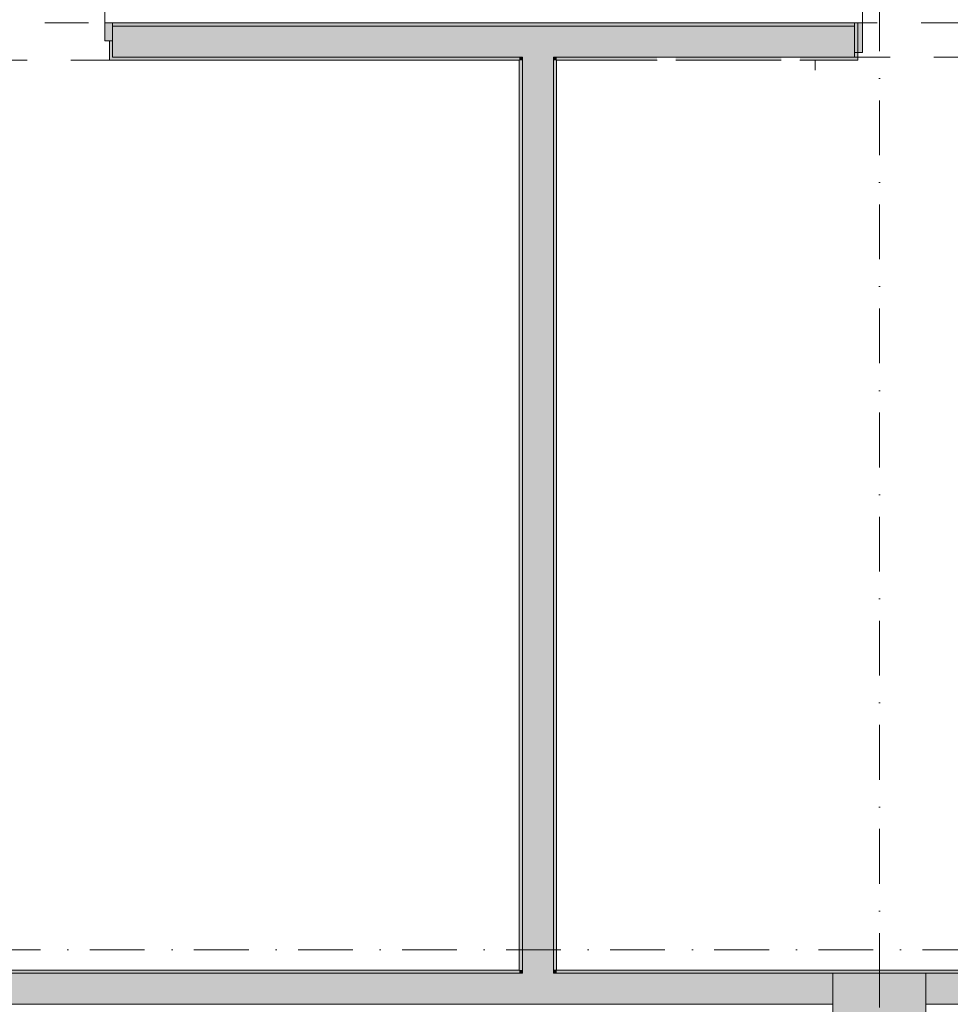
# Model space of a CAD drawing. Header units: millimetres. Extents: x -14761 to 157739, y -22400 to 107990.
# Tile 46 of 256: x 48462 to 54457, y 36100 to 42441. Entities that reach past the tile are written whole.
import ezdxf

# ---------------------------------------------------------------- set-up
doc = ezdxf.new("R2010")
doc.units = ezdxf.units.MM
doc.header["$MEASUREMENT"] = 0
doc.linetypes.add('Штриховая', pattern=[564.444447, 282.222223, -282.222223])
doc.linetypes.add('Штрихпунктирная', pattern=[670.277762, 352.777767, -176.388884, 0, -141.111112])
for name, color, linetype in [('Интерьер - Оборудование бань', 7, 'Continuous'), ('Конструктив - Колонны', 7, 'Continuous'), ('Конструктив - Навесные Стены', 7, 'Continuous'), ('Конструктив - Стены Блок 200 нов', 7, 'Continuous'), ('Элемент Модели - Зона', 7, 'Continuous'), ('Элемент Модели - Оси', 7, 'Continuous')]:
    doc.layers.add(name, color=color, linetype=linetype)

msp = doc.modelspace()

# ---------------------------------------------------------------- hatches: boundary and pattern name
at = {"layer": 'Конструктив - Колонны', "linetype": 'Continuous', "lineweight": 0, "true_color": 0x000000}
msp.add_hatch(color=18, dxfattribs=at).paths.add_polyline_path([(53700, 35700), (54300, 35700), (54300, 36300), (53700, 36300)])
at = {"layer": 'Конструктив - Навесные Стены', "linetype": 'Continuous', "lineweight": 0, "true_color": 0x000000}
msp.add_hatch(color=18, dxfattribs=at).paths.add_polyline_path([(53890.2, 42230), (53890.2, 42420), (53840.2, 42420), (53840.2, 42230)])
at = {"layer": 'Конструктив - Стены Блок 200 нов', "linetype": 'Continuous', "lineweight": 0, "true_color": 0x000000}
for points in [[(49060.4, 42420), (49010.4, 42420), (49010.4, 42305), (49060.4, 42305)], [(49060.4, 42400), (53840.2, 42400), (53840.2, 42420), (49060.4, 42420)], [(49060.4, 42400), (49060.4, 42305), (49060.4, 42200), (51700.2, 42200), (51700.2, 42400)], [(51700.2, 42200), (51900.2, 42200), (51900.2, 42400), (51700.2, 42400)], [(51900.2, 42200), (53840.2, 42200), (53840.2, 42400), (51900.2, 42400)], [(53860.2, 42180), (53860.2, 42420), (53840.2, 42420), (53840.2, 42200), (53840.2, 42180)], [(49040.4, 42180), (49060.4, 42180), (49060.4, 42200), (49060.4, 42305), (49040.4, 42305)], [(49060.4, 42200), (49060.4, 42180), (51680.2, 42180), (51680.2, 42200)], [(51680.2, 42180), (51700.2, 42180), (51700.2, 42200), (51680.2, 42200)], [(51680.2, 42180), (51680.2, 36320), (51700.2, 36320), (51700.2, 42180)], [(51700.2, 42180), (51900.2, 42180), (51900.2, 42200), (51700.2, 42200)], [(51900.2, 36320), (51900.2, 42180), (51700.2, 42180), (51700.2, 36320)], [(51900.2, 42180), (51920.2, 42180), (51920.2, 42200), (51900.2, 42200)], [(51920.2, 36320), (51920.2, 42180), (51900.2, 42180), (51900.2, 36320)], [(51920.2, 42180), (52568.2, 42180), (52568.2, 42200), (51920.2, 42200)], [(52688.2, 42180), (53368.2, 42180), (53368.2, 42200), (52688.2, 42200)], [(53488.2, 42200), (53488.2, 42180), (53840.2, 42180), (53840.2, 42200)], [(42120.3, 36300), (51680.2, 36300), (51680.2, 36320), (42120.3, 36320)], [(45300, 36300), (45300, 36100), (51700.2, 36100), (51700.2, 36300)], [(51680.2, 36300), (51700.2, 36300), (51700.2, 36320), (51680.2, 36320)], [(51700.2, 36300), (51900.2, 36300), (51900.2, 36320), (51700.2, 36320)], [(51700.2, 36100), (51900.2, 36100), (51900.2, 36300), (51700.2, 36300)], [(51900.2, 36300), (51920.2, 36300), (51920.2, 36320), (51900.2, 36320)], [(51900.2, 36100), (53700, 36100), (53700, 36300), (51900.2, 36300)], [(51920.2, 36300), (69979.7, 36300), (69979.7, 36320), (51920.2, 36320)], [(54300, 36300), (54300, 36100), (62700, 36100), (62700, 36300)]]:
    msp.add_hatch(color=18, dxfattribs=at).paths.add_polyline_path(points)

# ---------------------------------------------------------------- linework, layer by layer
at = {"layer": 'Интерьер - Оборудование бань', "color": 7, "linetype": 'Continuous', "lineweight": 15}
msp.add_line((53585.2, 42115), (53585.2, 42180), dxfattribs=at)
at = {"layer": 'Конструктив - Колонны', "color": 251, "linetype": 'Continuous', "lineweight": 5, "true_color": 0x575757}
msp.add_line((54000, 36080), (54000, 36380), dxfattribs=at)
at = {"layer": 'Конструктив - Колонны', "color": 251, "linetype": 'Continuous', "lineweight": 15, "true_color": 0x575757, "flags": 128}
msp.add_lwpolyline([(53700, 35700), (54300, 35700), (54300, 36300), (53700, 36300)], close=True, dxfattribs=at)
at = {"layer": 'Конструктив - Навесные Стены', "color": 7, "linetype": 'Continuous', "lineweight": 15}
for p, q in [((53890.2, 42415), (53890.2, 43325.1)), ((53890.2, 42420), (53840.2, 42420)), ((53840.2, 42420), (53840.2, 42230)), ((53890.2, 42420), (53890.2, 42230)), ((53890.2, 42415), (53890.2, 42395)), ((53890.2, 42395), (53890.2, 42415)), ((53890.2, 42230), (53840.2, 42230))]:
    msp.add_line(p, q, dxfattribs=at)
msp.add_arc((53890.2, 42415), 910.1, 0, 90, dxfattribs=at)
at = {"layer": 'Конструктив - Стены Блок 200 нов', "color": 251, "linetype": 'Continuous', "lineweight": 5, "true_color": 0x575757}
for p, q in [((49010.4, 42420), (49010.4, 43320)), ((49060.4, 42420), (49010.4, 42420)), ((49010.4, 42420), (49010.4, 42305)), ((49060.4, 42305), (49060.4, 42420)), ((49010.4, 42305), (49060.4, 42305))]:
    msp.add_line(p, q, dxfattribs=at)
at = {"layer": 'Конструктив - Стены Блок 200 нов', "color": 251, "linetype": 'Continuous', "lineweight": 20, "true_color": 0x575757}
for p, q in [((49060.4, 42420), (49060.4, 42400)), ((49060.4, 42420), (49060.4, 42400)), ((49060.4, 42420), (49060.4, 42400)), ((51700.2, 42400), (49060.4, 42400)), ((49060.4, 42400), (49060.4, 42305)), ((49060.4, 42400), (49060.4, 42305)), ((49060.4, 42400), (49060.4, 42305)), ((51900.2, 42400), (51700.2, 42400)), ((53840.2, 42400), (51900.2, 42400)), ((53840.2, 42420), (53860.2, 42420)), ((53840.2, 42200), (53840.2, 42420)), ((53860.2, 42420), (53860.2, 42180)), ((53860.2, 42420), (53860.2, 42180)), ((49040.4, 42305), (49040.4, 42180)), ((49060.4, 42305), (49040.4, 42305)), ((49040.4, 42305), (49040.4, 42180)), ((49060.4, 42200), (49060.4, 42305)), ((49060.4, 42180), (49040.4, 42180)), ((49060.4, 42180), (49040.4, 42180)), ((49060.4, 42200), (51700.2, 42200)), ((51700.2, 42200), (51700.2, 42180)), ((51700.2, 42200), (51700.2, 42180)), ((51700.2, 42180), (51700.2, 36320)), ((51900.2, 42180), (51900.2, 42200)), ((51900.2, 42180), (51900.2, 42200)), ((51900.2, 42200), (52568.2, 42200)), ((51900.2, 36320), (51900.2, 42180)), ((52688.2, 42200), (52568.2, 42200)), ((52688.2, 42200), (53368.2, 42200)), ((53488.2, 42200), (53368.2, 42200)), ((53488.2, 42200), (53840.2, 42200)), ((53840.2, 42180), (53860.2, 42180)), ((53840.2, 42180), (53860.2, 42180)), ((51700.2, 36300), (45300, 36300)), ((51700.2, 36320), (51700.2, 36300)), ((51700.2, 36320), (51700.2, 36300)), ((51900.2, 36300), (51900.2, 36320)), ((51900.2, 36300), (51900.2, 36320)), ((53700, 36300), (51900.2, 36300)), ((62700, 36300), (54300, 36300)), ((45300, 36100), (51700.2, 36100)), ((51700.2, 36100), (51900.2, 36100)), ((51900.2, 36100), (53700, 36100)), ((54300, 36100), (62700, 36100))]:
    msp.add_line(p, q, dxfattribs=at)
at = {"layer": 'Конструктив - Стены Блок 200 нов', "color": 251, "linetype": 'Continuous', "lineweight": 20, "true_color": 0x575757, "flags": 128}
for points in [[(53840.2, 42420), (49060.4, 42420)], [(49060.4, 42180), (51680.2, 42180)], [(51680.2, 42180), (51680.2, 36320)], [(51920.2, 36320), (51920.2, 42180)], [(51920.2, 42180), (52568.2, 42180)], [(52688.2, 42180), (53368.2, 42180)], [(53488.2, 42180), (53840.2, 42180)], [(51680.2, 36320), (42120.3, 36320)], [(69979.7, 36320), (51920.2, 36320)]]:
    msp.add_lwpolyline(points, dxfattribs=at)
at = {"layer": 'Конструктив - Стены Блок 200 нов', "color": 251, "linetype": 'Continuous', "lineweight": 5, "true_color": 0x575757}
msp.add_arc((49010.4, 42420), 900, 90, 180, dxfattribs=at)
at = {"layer": 'Элемент Модели - Зона', "color": 7, "linetype": 'Штриховая', "lineweight": 15, "flags": 128}
for points in [[(36150, 44957.4), (36110, 44957.4), (36110, 36320), (41880.3, 36320), (41880.3, 39141.6), (45142.5, 42405.1), (45156.7, 42391), (45156.7, 42420), (63300, 42420), (63300, 42400), (77399.7, 42400), (77399.7, 42420), (114081.4, 42420), (117316.7, 39176.5), (117320.1, 38841.9), (117320.1, 36305), (117360, 36305), (117360, 34300), (117120, 34300), (117120, 35700), (116700, 35700), (116700, 36100), (108300, 36100), (108300, 35700), (107700, 35700), (107700, 36100), (99320, 36100), (99320, 26970), (107700, 26970), (107700, 27650), (108300, 27650), (108300, 26460), (112380, 26460), (112380, 27370), (112500, 27370), (112500, 21180.1), (117120, 21180.1), (117120, 26250), (116650, 26250), (116650, 27750), (117120, 27750), (117120, 32800), (117360, 32800), (117360, 20150.1), (117120, 20150.1), (117120, 20940.1), (99320, 20940.1), (99320, 14650.1), (117120, 14650.1), (117120, 17700.1), (116700.1, 17700.1), (116700.1, 18325.6), (117120, 18325.6), (117120, 18650.1), (117360, 18650.1), (117360, 18320.1), (120850, 18320.1), (120850, 37205.1), (120238.9, 37205.1), (120238.9, 45000), (125700, 45000), (125700, 45300), (126300, 45300), (126300, 45000), (141025, 45000), (141025, 45100), (140125, 45100), (140125, 47500), (132700, 47500), (132700, 53680), (130530, 53680), (130530, 54300), (129182.9, 54300), (126300, 54300), (126300, 53700), (125700, 53700), (125700, 54212.5), (124799.8, 54212.5), (117300, 54212.5), (117300, 53700), (116700, 53700), (116700, 54212.5), (108300, 54212.5), (108300, 53700), (107700, 53700), (107700, 54212.5), (99300, 54212.5), (99300, 53700), (98700, 53700), (98700, 54212.5), (90650, 54212.5), (90650, 53700), (90050, 53700), (89950, 53700), (89950, 48632.8), (77450.1, 48632.8), (77450.1, 53800), (77450.1, 61690), (77460.1, 61690), (77460.1, 67850), (74720, 67850), (74720, 59730), (73964.5, 59730), (73964.5, 54212), (72300.1, 54212), (72300.1, 53700), (71700.1, 53700), (71700.1, 54212), (63300, 54212), (63300, 53700), (62700, 53700), (62700, 54212), (61025, 54212), (61025, 46500), (61025, 45000), (54300, 45000), (54300, 44700), (53700, 44700), (53700, 45000), (45300, 45000), (45300, 44700), (44700, 44700), (44700, 45000), (36750, 45000), (36750, 44700), (36150, 44700)], [(51680.2, 36320), (51680.2, 42180), (45310.3, 42180), (42120.3, 38990.2), (42120.3, 36320)], [(62300, 36320), (62300, 42200), (51900.2, 42200), (51900.2, 36320)]]:
    msp.add_lwpolyline(points, close=True, dxfattribs=at)
at = {"layer": 'Элемент Модели - Оси', "color": 7, "linetype": 'Штрихпунктирная', "lineweight": 15}
for p, q in [((54000, 92200), (54000, -1975)), ((-12760.6, 36450), (155650, 36450))]:
    msp.add_line(p, q, dxfattribs=at)

doc.saveas('drawing.dxf')
